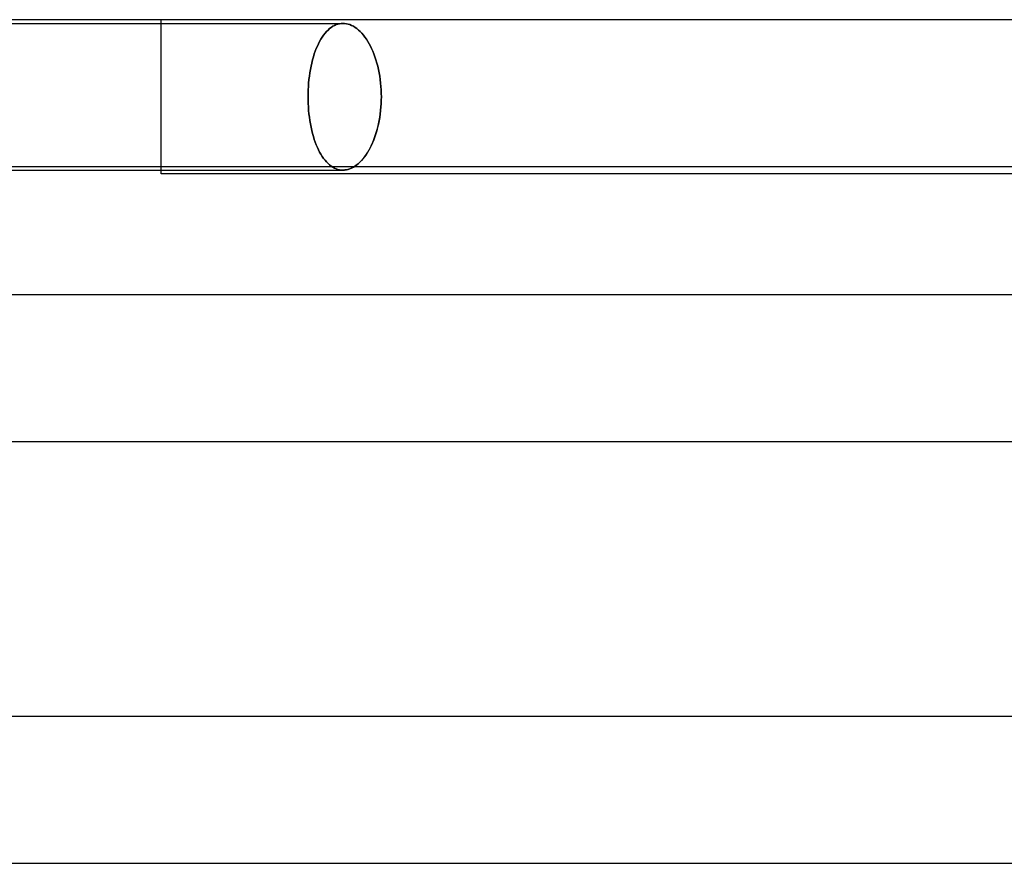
# Model space of a CAD drawing. Header units: millimetres. Extents: x -305 to 305, y -2 to 230.
# Tile 25 of 63: x -41 to -14, y 207 to 230. Entities that reach past the tile are written whole.
import ezdxf

# ---------------------------------------------------------------- set-up
doc = ezdxf.new("R2010")
doc.units = ezdxf.units.MM
doc.layers.add('HIDDEN', color=7, linetype='Continuous')
doc.layers.add('THICK', color=7, linetype='Continuous')

msp = doc.modelspace()

# ---------------------------------------------------------------- linework, layer by layer
at = {"layer": 'HIDDEN'}
for p, q in [((-37, 225.9), (-37, 230)), ((-47.524, 229.9), (-32.043, 229.9)), ((-32.493, 229.676), (-32.533, 229.63)), ((-32.533, 229.63), (-32.493, 229.676)), ((-32.451, 229.719), (-32.493, 229.676)), ((-32.493, 229.676), (-32.451, 229.719)), ((-32.408, 229.757), (-32.451, 229.719)), ((-32.451, 229.719), (-32.408, 229.757)), ((-32.364, 229.791), (-32.408, 229.757)), ((-32.408, 229.757), (-32.364, 229.791)), ((-32.319, 229.82), (-32.364, 229.791)), ((-32.364, 229.791), (-32.319, 229.82)), ((-32.274, 229.845), (-32.319, 229.82)), ((-32.319, 229.82), (-32.274, 229.845)), ((-32.228, 229.865), (-32.274, 229.845)), ((-32.274, 229.845), (-32.228, 229.865)), ((-32.181, 229.88), (-32.228, 229.865)), ((-32.228, 229.865), (-32.181, 229.88)), ((-32.135, 229.891), (-32.181, 229.88)), ((-32.181, 229.88), (-32.135, 229.891)), ((-32.089, 229.898), (-32.135, 229.891)), ((-32.135, 229.891), (-32.089, 229.898)), ((-32.043, 229.9), (-32.089, 229.898)), ((-32.089, 229.898), (-32.043, 229.9)), ((-31.997, 229.898), (-32.043, 229.9)), ((-32.043, 229.9), (-31.997, 229.898)), ((-31.95, 229.891), (-31.997, 229.898)), ((-31.997, 229.898), (-31.95, 229.891)), ((-31.903, 229.88), (-31.95, 229.891)), ((-31.95, 229.891), (-31.903, 229.88)), ((-31.855, 229.865), (-31.903, 229.88)), ((-31.903, 229.88), (-31.855, 229.865)), ((-31.807, 229.845), (-31.855, 229.865)), ((-31.855, 229.865), (-31.807, 229.845)), ((-31.759, 229.82), (-31.807, 229.845)), ((-31.807, 229.845), (-31.759, 229.82)), ((-31.712, 229.791), (-31.759, 229.82)), ((-31.759, 229.82), (-31.712, 229.791)), ((-31.665, 229.757), (-31.712, 229.791)), ((-31.712, 229.791), (-31.665, 229.757)), ((-31.619, 229.719), (-31.665, 229.757)), ((-31.665, 229.757), (-31.619, 229.719)), ((-31.573, 229.676), (-31.619, 229.719)), ((-31.619, 229.719), (-31.573, 229.676)), ((-31.529, 229.63), (-31.573, 229.676)), ((-31.573, 229.676), (-31.529, 229.63)), ((-32.679, 229.409), (-32.711, 229.346)), ((-32.711, 229.346), (-32.679, 229.409)), ((-32.645, 229.469), (-32.679, 229.409)), ((-32.679, 229.409), (-32.645, 229.469)), ((-32.61, 229.526), (-32.645, 229.469)), ((-32.645, 229.469), (-32.61, 229.526)), ((-32.572, 229.579), (-32.61, 229.526)), ((-32.61, 229.526), (-32.572, 229.579)), ((-32.533, 229.63), (-32.572, 229.579)), ((-32.572, 229.579), (-32.533, 229.63)), ((-31.486, 229.579), (-31.529, 229.63)), ((-31.529, 229.63), (-31.486, 229.579)), ((-31.445, 229.526), (-31.486, 229.579)), ((-31.486, 229.579), (-31.445, 229.526)), ((-31.405, 229.469), (-31.445, 229.526)), ((-31.445, 229.526), (-31.405, 229.469)), ((-31.366, 229.409), (-31.405, 229.469)), ((-31.405, 229.469), (-31.366, 229.409)), ((-31.33, 229.346), (-31.366, 229.409)), ((-31.366, 229.409), (-31.33, 229.346)), ((-32.798, 229.141), (-32.825, 229.065)), ((-32.825, 229.065), (-32.798, 229.141)), ((-32.771, 229.213), (-32.798, 229.141)), ((-32.798, 229.141), (-32.771, 229.213)), ((-32.742, 229.281), (-32.771, 229.213)), ((-32.771, 229.213), (-32.742, 229.281)), ((-32.711, 229.346), (-32.742, 229.281)), ((-32.742, 229.281), (-32.711, 229.346)), ((-31.295, 229.281), (-31.33, 229.346)), ((-31.33, 229.346), (-31.295, 229.281)), ((-31.262, 229.213), (-31.295, 229.281)), ((-31.295, 229.281), (-31.262, 229.213)), ((-31.23, 229.141), (-31.262, 229.213)), ((-31.262, 229.213), (-31.23, 229.141)), ((-31.199, 229.065), (-31.23, 229.141)), ((-31.23, 229.141), (-31.199, 229.065)), ((-32.873, 228.904), (-32.894, 228.819)), ((-32.894, 228.819), (-32.873, 228.904)), ((-32.85, 228.986), (-32.873, 228.904)), ((-32.873, 228.904), (-32.85, 228.986)), ((-32.825, 229.065), (-32.85, 228.986)), ((-32.85, 228.986), (-32.825, 229.065)), ((-31.17, 228.986), (-31.199, 229.065)), ((-31.199, 229.065), (-31.17, 228.986)), ((-31.143, 228.904), (-31.17, 228.986)), ((-31.17, 228.986), (-31.143, 228.904)), ((-31.118, 228.819), (-31.143, 228.904)), ((-31.143, 228.904), (-31.118, 228.819)), ((-32.931, 228.643), (-32.946, 228.552)), ((-32.946, 228.552), (-32.931, 228.643)), ((-32.914, 228.732), (-32.931, 228.643)), ((-32.931, 228.643), (-32.914, 228.732)), ((-32.894, 228.819), (-32.914, 228.732)), ((-32.914, 228.732), (-32.894, 228.819)), ((-31.095, 228.732), (-31.118, 228.819)), ((-31.118, 228.819), (-31.095, 228.732)), ((-31.074, 228.643), (-31.095, 228.732)), ((-31.095, 228.732), (-31.074, 228.643)), ((-31.056, 228.552), (-31.074, 228.643)), ((-31.074, 228.643), (-31.056, 228.552)), ((-32.971, 228.367), (-32.98, 228.273)), ((-32.98, 228.273), (-32.971, 228.367)), ((-32.96, 228.46), (-32.971, 228.367)), ((-32.971, 228.367), (-32.96, 228.46)), ((-32.946, 228.552), (-32.96, 228.46)), ((-32.96, 228.46), (-32.946, 228.552)), ((-31.04, 228.46), (-31.056, 228.552)), ((-31.056, 228.552), (-31.04, 228.46)), ((-31.026, 228.367), (-31.04, 228.46)), ((-31.04, 228.46), (-31.026, 228.367)), ((-31.015, 228.273), (-31.026, 228.367)), ((-31.026, 228.367), (-31.015, 228.273)), ((-32.992, 228.085), (-32.995, 227.992)), ((-32.995, 227.992), (-32.992, 228.085)), ((-32.987, 228.179), (-32.992, 228.085)), ((-32.992, 228.085), (-32.987, 228.179)), ((-32.98, 228.273), (-32.987, 228.179)), ((-32.987, 228.179), (-32.98, 228.273)), ((-31.007, 228.179), (-31.015, 228.273)), ((-31.015, 228.273), (-31.007, 228.179)), ((-31.001, 228.085), (-31.007, 228.179)), ((-31.007, 228.179), (-31.001, 228.085)), ((-30.997, 227.992), (-31.001, 228.085)), ((-31.001, 228.085), (-30.997, 227.992)), ((-32.995, 227.992), (-32.996, 227.9)), ((-32.996, 227.9), (-32.995, 227.992)), ((-32.996, 227.9), (-32.995, 227.808)), ((-32.995, 227.808), (-32.996, 227.9)), ((-32.995, 227.808), (-32.992, 227.715)), ((-32.992, 227.715), (-32.995, 227.808)), ((-31.001, 227.715), (-30.997, 227.808)), ((-30.997, 227.807), (-31.001, 227.713)), ((-30.996, 227.9), (-30.997, 227.992)), ((-30.997, 227.992), (-30.996, 227.9)), ((-30.997, 227.808), (-30.996, 227.9)), ((-30.996, 227.9), (-30.997, 227.807)), ((-32.992, 227.715), (-32.987, 227.621)), ((-32.987, 227.621), (-32.992, 227.715)), ((-32.987, 227.621), (-32.98, 227.527)), ((-32.98, 227.527), (-32.987, 227.621)), ((-32.98, 227.527), (-32.971, 227.433)), ((-32.971, 227.433), (-32.98, 227.527)), ((-31.026, 227.433), (-31.015, 227.527)), ((-31.007, 227.618), (-31.016, 227.523)), ((-31.015, 227.527), (-31.007, 227.621)), ((-31.007, 227.621), (-31.001, 227.715)), ((-31.001, 227.713), (-31.007, 227.618)), ((-32.971, 227.433), (-32.96, 227.34)), ((-32.96, 227.34), (-32.971, 227.433)), ((-32.96, 227.34), (-32.946, 227.248)), ((-32.946, 227.248), (-32.96, 227.34)), ((-31.041, 227.334), (-31.057, 227.24)), ((-31.056, 227.248), (-31.04, 227.34)), ((-31.027, 227.428), (-31.041, 227.334)), ((-31.04, 227.34), (-31.026, 227.433)), ((-31.016, 227.523), (-31.027, 227.428)), ((-32.946, 227.248), (-32.931, 227.157)), ((-32.931, 227.157), (-32.946, 227.248)), ((-32.931, 227.157), (-32.914, 227.068)), ((-32.914, 227.068), (-32.931, 227.157)), ((-32.914, 227.068), (-32.894, 226.981)), ((-32.894, 226.981), (-32.914, 227.068)), ((-31.097, 227.059), (-31.121, 226.971)), ((-31.118, 226.981), (-31.095, 227.068)), ((-31.076, 227.149), (-31.097, 227.059)), ((-31.095, 227.068), (-31.074, 227.157)), ((-31.057, 227.24), (-31.076, 227.149)), ((-31.074, 227.157), (-31.056, 227.248)), ((-32.894, 226.981), (-32.873, 226.896)), ((-32.873, 226.896), (-32.894, 226.981)), ((-32.873, 226.896), (-32.85, 226.814)), ((-32.85, 226.814), (-32.873, 226.896)), ((-32.85, 226.814), (-32.825, 226.735)), ((-32.825, 226.735), (-32.85, 226.814)), ((-32.825, 226.735), (-32.798, 226.659)), ((-32.798, 226.659), (-32.825, 226.735)), ((-31.204, 226.723), (-31.235, 226.647)), ((-31.23, 226.659), (-31.199, 226.735)), ((-31.174, 226.803), (-31.204, 226.723)), ((-31.199, 226.735), (-31.17, 226.814)), ((-31.146, 226.885), (-31.174, 226.803)), ((-31.17, 226.814), (-31.143, 226.896)), ((-31.121, 226.971), (-31.146, 226.885)), ((-31.143, 226.896), (-31.118, 226.981)), ((-32.798, 226.659), (-32.771, 226.587)), ((-32.771, 226.587), (-32.798, 226.659)), ((-32.771, 226.587), (-32.742, 226.519)), ((-32.742, 226.519), (-32.771, 226.587)), ((-32.742, 226.519), (-32.711, 226.454)), ((-32.711, 226.454), (-32.742, 226.519)), ((-32.711, 226.454), (-32.679, 226.391)), ((-32.679, 226.391), (-32.711, 226.454)), ((-31.366, 226.391), (-31.33, 226.454)), ((-31.302, 226.506), (-31.337, 226.441)), ((-31.33, 226.454), (-31.295, 226.519)), ((-31.268, 226.575), (-31.302, 226.506)), ((-31.295, 226.519), (-31.262, 226.587)), ((-31.235, 226.647), (-31.268, 226.575)), ((-31.262, 226.587), (-31.23, 226.659)), ((-32.679, 226.391), (-32.645, 226.331)), ((-32.645, 226.331), (-32.679, 226.391)), ((-32.645, 226.331), (-32.61, 226.274)), ((-32.61, 226.274), (-32.645, 226.331)), ((-32.61, 226.274), (-32.572, 226.22)), ((-32.572, 226.22), (-32.61, 226.274)), ((-32.572, 226.22), (-32.533, 226.17)), ((-32.533, 226.17), (-32.572, 226.22)), ((-31.497, 226.208), (-31.54, 226.158)), ((-31.529, 226.17), (-31.486, 226.22)), ((-31.454, 226.262), (-31.497, 226.208)), ((-31.486, 226.22), (-31.445, 226.274)), ((-31.413, 226.319), (-31.454, 226.262)), ((-31.445, 226.274), (-31.405, 226.331)), ((-31.374, 226.379), (-31.413, 226.319)), ((-31.405, 226.331), (-31.366, 226.391)), ((-31.337, 226.441), (-31.374, 226.379)), ((-32.533, 226.17), (-32.493, 226.124)), ((-32.493, 226.124), (-32.533, 226.17)), ((-32.493, 226.124), (-32.451, 226.081)), ((-32.451, 226.081), (-32.493, 226.124)), ((-32.451, 226.081), (-32.408, 226.043)), ((-32.408, 226.043), (-32.451, 226.081)), ((-32.408, 226.043), (-32.364, 226.009)), ((-32.364, 226.009), (-32.408, 226.043)), ((-32.364, 226.009), (-32.319, 225.98)), ((-32.319, 225.98), (-32.364, 226.009)), ((-32.319, 225.98), (-32.274, 225.955)), ((-32.274, 225.955), (-32.319, 225.98)), ((-32.274, 225.955), (-32.228, 225.935)), ((-32.228, 225.935), (-32.274, 225.955)), ((-32.228, 225.935), (-32.181, 225.92)), ((-32.181, 225.92), (-32.228, 225.935)), ((-32.181, 225.92), (-32.135, 225.909)), ((-32.135, 225.909), (-32.181, 225.92)), ((-31.95, 225.909), (-31.903, 225.92)), ((-31.903, 225.92), (-31.855, 225.935)), ((-31.855, 225.935), (-31.807, 225.955)), ((-31.807, 225.955), (-31.759, 225.98)), ((-31.759, 225.98), (-31.712, 226.009)), ((-31.679, 226.033), (-31.726, 226)), ((-31.712, 226.009), (-31.665, 226.043)), ((-31.632, 226.07), (-31.679, 226.033)), ((-31.665, 226.043), (-31.619, 226.081)), ((-31.585, 226.112), (-31.632, 226.07)), ((-31.619, 226.081), (-31.573, 226.124)), ((-31.54, 226.158), (-31.585, 226.112)), ((-31.573, 226.124), (-31.529, 226.17)), ((-32.135, 225.909), (-32.089, 225.902)), ((-32.089, 225.902), (-32.135, 225.909)), ((-32.089, 225.902), (-32.043, 225.9)), ((-32.043, 225.9), (-32.089, 225.902)), ((-32.043, 225.9), (-31.997, 225.902)), ((-31.997, 225.902), (-31.95, 225.909))]:
    msp.add_line(p, q, dxfattribs=at)
at = {"layer": 'THICK'}
for p, q in [((0, 230), (-183, 230)), ((-157.473, 226), (-2, 226)), ((-31.886, 225.924), (-31.939, 225.911)), ((-31.833, 225.944), (-31.886, 225.924)), ((-31.779, 225.969), (-31.833, 225.944)), ((-31.726, 226), (-31.779, 225.969)), ((-156.327, 225.9), (-32.043, 225.9)), ((-37, 225.8), (-37, 225.9)), ((-2, 225.8), (-37, 225.8)), ((-31.991, 225.903), (-32.043, 225.9)), ((-31.939, 225.911), (-31.991, 225.903)), ((0, 222.5), (-188, 222.5)), ((-161.91, 218.5), (-1.79, 218.5)), ((0, 211), (-194, 211)), ((-167.084, 207), (-1.834, 207))]:
    msp.add_line(p, q, dxfattribs=at)

doc.saveas('drawing.dxf')
